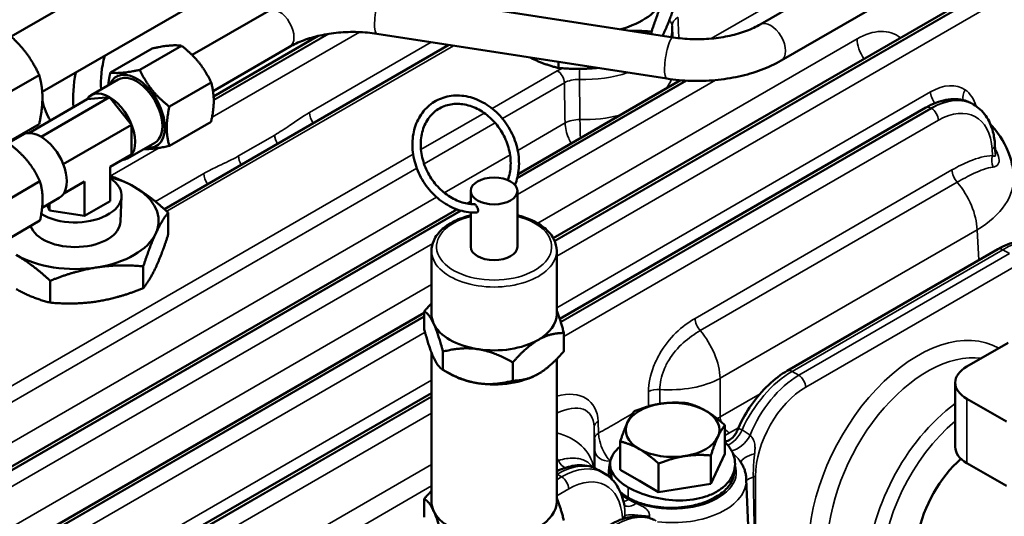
# Model space of a CAD drawing. Header units: inches. Extents: x 1 to 237, y 4 to 150.
# Tile 187 of 209: x 202.9 to 208.8, y 81.18 to 84.15. Entities that reach past the tile are written whole.
import ezdxf

# ---------------------------------------------------------------- set-up
doc = ezdxf.new("R2010")
doc.units = ezdxf.units.IN
doc.header["$LTSCALE"] = 7
doc.header["$MEASUREMENT"] = 0
doc.layers.add('Visible (ANSI)', color=7, linetype='Continuous', lineweight=50)
doc.layers.add('Visible Narrow (ANSI)', color=7, linetype='Continuous', lineweight=35)

msp = doc.modelspace()

# ---------------------------------------------------------------- linework, layer by layer
at = {"layer": 'Visible (ANSI)'}
for p, q in [((202.8509, 84.0516), (206.377, 86.0874)), ((203.0374, 83.7205), (206.567, 85.7583)), ((207.3402, 84.1247), (208.05, 84.5345)), ((205.0804, 84.3154), (206.8181, 84.0466)), ((207.4652, 83.9082), (208.175, 84.318)), ((206.0997, 82.8436), (208.6184, 84.2978)), ((203.9354, 83.9413), (204.3951, 84.2067)), ((206.6886, 84.0666), (206.6886, 84.081)), ((206.8122, 84.1093), (206.8149, 84.0471)), ((204.0643, 83.6934), (204.6919, 84.0557)), ((204.6467, 84.0366), (204.6387, 84.0412)), ((205.0421, 84.0683), (206.7799, 83.7995)), ((203.4456, 83.8362), (203.6958, 83.9807)), ((203.6224, 83.852), (203.8726, 83.9964)), ((203.7702, 83.0174), (205.4747, 84.0014)), ((204.0609, 83.7251), (204.5201, 83.9902)), ((206.1309, 83.8635), (206.1309, 83.8999)), ((203.0189, 83.8214), (202.7402, 83.6605)), ((203.3305, 83.7004), (203.4932, 83.7943)), ((205.889, 83.2281), (206.8618, 83.7898)), ((203.7992, 83.6321), (204.0494, 83.7765)), ((202.9573, 83.4738), (203.3073, 83.6759)), ((203.4399, 83.6877), (203.0314, 83.4518)), ((203.4399, 83.6877), (203.3073, 83.6759)), ((203.5725, 83.5228), (203.4399, 83.6877)), ((206.139, 82.3601), (208.3323, 83.6264)), ((208.6184, 83.6446), (208.6092, 83.65)), ((203.0189, 83.5268), (202.812, 83.4073)), ((203.1635, 83.2867), (203.5725, 83.5228)), ((203.5725, 83.346), (203.5725, 83.5228)), ((203.7992, 83.3964), (204.0494, 83.5408)), ((202.9204, 83.4636), (202.8224, 83.407)), ((204.4313, 83.4537), (204.4313, 83.4537)), ((206.2618, 83.4568), (206.2618, 83.4568)), ((203.5493, 83.3215), (203.7119, 83.4154)), ((208.7343, 83.3804), (208.7343, 83.3804)), ((208.7499, 83.3476), (208.7466, 83.4031)), ((203.444, 83.2718), (203.5725, 83.346)), ((203.444, 83.2718), (203.444, 83.0663)), ((205.8274, 83.1926), (205.828, 83.1929)), ((208.6396, 83.2407), (208.6396, 83.2407)), ((203.0241, 83.1846), (202.7739, 83.0401)), ((203.1664, 83.1116), (203.2909, 83.1834)), ((203.2909, 83.1834), (203.2909, 82.9779)), ((203.1392, 83.0847), (203.037, 83.0257)), ((203.507, 82.9441), (203.5127, 83.0951)), ((205.6051, 83.0486), (205.6051, 83.1272)), ((205.8851, 82.7924), (205.8851, 83.1272)), ((202.4659, 81.2518), (205.5221, 83.0163)), ((203.0818, 83.0102), (203.0666, 83.0428)), ((203.0818, 83.0516), (203.0818, 83.0102)), ((203.444, 83.0663), (203.2909, 82.9779)), ((205.5831, 83.0515), (205.6051, 83.0642)), ((203.2909, 82.9779), (203.0818, 83.0102)), ((203.7925, 82.8662), (203.7925, 82.9974)), ((205.6051, 82.7924), (205.6051, 82.9984)), ((203.0241, 82.9489), (202.7739, 82.8044)), ((208.6598, 82.906), (208.6598, 82.906)), ((207.5006, 82.0489), (208.763, 82.7778)), ((205.3701, 82.3883), (205.3701, 82.7679)), ((206.1201, 82.3883), (206.1201, 82.7679)), ((203.6431, 82.5442), (203.6431, 82.6754)), ((203.0854, 82.4579), (203.0854, 82.5891)), ((202.9043, 80.9987), (205.3268, 82.3974)), ((205.3268, 82.4056), (205.3268, 82.2962)), ((206.1633, 82.2762), (206.1633, 82.1668)), ((208.8252, 82.2176), (208.5777, 82.0747)), ((205.3701, 82.1583), (205.3701, 81.2656)), ((205.4389, 82.1641), (205.4389, 82.0547)), ((205.8572, 82.0994), (205.8572, 81.99)), ((206.1201, 82.1197), (206.1201, 81.2656)), ((205.4799, 82.031), (205.4389, 82.0547)), ((208.5086, 81.593), (208.5086, 81.9784)), ((203.8807, 81.0562), (205.3701, 81.9161)), ((208.1494, 81.8973), (208.1494, 81.8973)), ((208.5777, 81.882), (208.8153, 81.7449)), ((207.128, 81.5527), (207.128, 81.7232)), ((207.4131, 81.7463), (207.4131, 81.7463)), ((207.2822, 81.6707), (207.2821, 81.6706)), ((206.5012, 81.4557), (206.5012, 81.6263)), ((207.128, 81.5527), (207.044, 81.3717)), ((207.044, 81.3717), (207.044, 81.5423)), ((206.7306, 81.3232), (206.7306, 81.4938)), ((208.5777, 81.4966), (208.8153, 81.3595)), ((206.3691, 81.4565), (206.4031, 81.4369)), ((206.4466, 81.4546), (206.4466, 81.4546)), ((206.6159, 81.3895), (206.5012, 81.4557)), ((207.1838, 81.4513), (207.1838, 81.4513)), ((206.7306, 81.3232), (206.6159, 81.3895)), ((207.044, 81.3717), (206.7306, 81.3232)), ((207.2565, 81.4012), (207.3094, 80.1639)), ((205.3268, 81.2829), (205.3268, 81.1735))]:
    msp.add_line(p, q, dxfattribs=at)
msp.add_arc((208.4645, 82.373), 0.16, 295.23375, 295.23516, dxfattribs=at)
for centre, major_axis, ratio, start_param, end_param in [((206.2804, 84.3532), (0.5, 0), 0.57735, 5.177081, 6.021386), ((203.7424, 83.9814), (0.25, 0.433), 0.57735, 1.990043, 2.462249), ((203.6026, 83.6048), (0.12, -0.2078), 0.57735, 5.859204, 9.848759), ((203.7424, 83.9814), (0.3673, 0.6361), 0.57735, 2.109995, 2.446903), ((203.6026, 83.6048), (0.1094, -0.1894), 0.57735, 0, 3.141593), ((203.4399, 83.5109), (-0.1094, 0.1894), 0.57735, 2.84391, 6.580868), ((203.5437, 84.0961), (-0.3673, -0.6361), 0.57735, 5.730372, 5.990658), ((208.3623, 83.5744), (-0.03, 0.052), 0.57735, 6.277063, 6.283185), ((203.0298, 83.2742), (0.1094, -0.1894), 0.57735, 0, 3.141593), ((208.6867, 83.3995), (0.0599, 0.0036), 0.576647, 0, 0.005356), ((203.2349, 83.0986), (0.2779, 0), 0.57735, 3.893601, 7.002181), ((203.2349, 82.9476), (-0.5, 0), 0.57735, 3.926991, 4.280862), ((203.2349, 82.9476), (0.5, 0), 0.57735, 6.021386, 7.068583), ((203.2349, 82.9476), (0.2722, 0), 0.57735, 3.340347, 6.261172), ((203.2349, 82.9476), (0.5, 0), 0.57735, 4.974188, 6.021386), ((205.7451, 82.7924), (0.14, 0), 0.57735, 3.141593, 6.283185), ((208.793, 82.7258), (-0.03, 0.052), 0.57735, 6.277063, 6.283185), ((203.2349, 82.9476), (0.5, 0), 0.57735, 3.926991, 4.974188), ((205.7451, 82.3883), (-0.375, 0), 0.57735, 0, 0.261799), ((205.7451, 82.3883), (0.375, 0), 0.57735, 5.497787, 6.283185), ((205.7451, 82.3883), (-0.375, 0), 0.57735, 0.261799, 1.308997), ((205.7451, 82.3883), (-0.375, 0), 0.57735, 1.308997, 2.356194), ((208.7446, 81.9784), (-0.236, 0), 0.57735, 5.497787, 7.068583), ((205.7451, 82.1841), (-0.375, 0), 0.57735, 0.785398, 1.308997), ((205.7451, 82.1841), (-0.375, 0), 0.57735, 1.308997, 2.356194), ((206.8146, 81.6953), (-0.281, 0), 0.57735, 4.974188, 6.021386), ((206.8146, 81.6953), (-0.281, 0), 0.57735, 3.926991, 4.974188), ((206.8146, 81.6953), (0.281, 0), 0.57735, 6.021386, 7.068583), ((206.8146, 81.6953), (-0.281, 0), 0.57735, 6.021386, 7.068583), ((206.8146, 81.6953), (0.281, 0), 0.57735, 4.974188, 6.021386), ((206.8146, 81.6953), (0.281, 0), 0.57735, 3.926991, 4.974188), ((208.7446, 81.593), (-0.236, 0), 0.57735, 0, 0.785398), ((208.6483, 81.1479), (-0.2515, -0.4689), 0.597134, 4.157743, 6.214551), ((206.1114, 81.0279), (0.2612, 0.4265), 0.559352, 0.014445, 0.014646), ((205.7451, 81.2656), (-0.375, 0), 0.57735, 0, 0.261799), ((205.7451, 81.2656), (0.375, 0), 0.57735, 5.497787, 6.283185), ((205.7451, 81.2656), (-0.375, 0), 0.57735, 0.261799, 1.308997)]:
    msp.add_ellipse(centre, major_axis=major_axis, ratio=ratio, start_param=start_param, end_param=end_param, dxfattribs=at)
msp.add_ellipse((205.7451, 83.1272), major_axis=(-0.14, 0), ratio=0.57735, dxfattribs=at)
for points, weights in [([(206.7633, 84.2784), (206.7287, 84.2037), (206.6886, 84.081)], [1, 1.03799156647, 1.00007075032]), ([(206.7633, 84.0743), (206.798, 84.149), (206.838, 84.2718)], [1, 1.03799156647, 1.00007075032]), ([(202.9282, 83.9702), (202.8769, 84.034), (202.7979, 84.0963)], [1, 1.08259182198, 1.08785887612]), ([(206.6886, 84.081), (206.6214, 84.087), (206.5605, 84.0864)], [1.00007075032, 1.01677161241, 1.01874816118]), ([(206.7548, 84.0564), (206.7591, 84.0651), (206.7633, 84.0743)], [1.00799378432, 1.00453857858, 1]), ([(203.0189, 83.8214), (202.9794, 83.9064), (202.9282, 83.9702)], [1.08785887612, 1.08259182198, 1]), ([(203.8726, 83.9964), (203.8137, 84.0056), (203.6958, 83.9807)], [1.08785418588, 1.25614581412, 1.08785418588]), ([(204.0494, 83.7765), (203.9904, 83.9035), (203.8726, 83.9964)], [1.08785418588, 1.25614581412, 1.08785418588]), ([(205.9612, 83.9261), (206.0402, 83.8857), (206.1309, 83.8635)], [1.01100809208, 1.03132787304, 1.00007075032]), ([(203.4456, 83.8362), (203.5046, 83.8271), (203.6224, 83.852)], [1.08785418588, 1.25614581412, 1.08785418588]), ([(203.6224, 83.852), (203.6814, 83.725), (203.7992, 83.6321)], [1.08785418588, 1.25614581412, 1.08785418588]), ([(206.1309, 83.8635), (206.2549, 83.8524), (206.3628, 83.864)], [1.00007075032, 1.03132787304, 1.01100809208]), ([(203.0386, 83.6855), (203.0386, 83.7538), (203.0189, 83.8214)], [1, 1.08259182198, 1.08785887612]), ([(203.4327, 83.7594), (203.4365, 83.7942), (203.4456, 83.8362)], [1.1559315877, 1.13522922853, 1.08785418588]), ([(204.0494, 83.5408), (204.0788, 83.6757), (204.0494, 83.7765)], [2.33597529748, 2.69735193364, 2.33597529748]), ([(203.0189, 83.5268), (203.0386, 83.6171), (203.0386, 83.6855)], [1.08785887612, 1.08259182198, 1]), ([(203.7992, 83.6321), (203.7697, 83.4972), (203.7992, 83.3964)], [2.39815312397, 2.76914870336, 2.39815312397]), ([(203.0241, 83.1846), (202.9651, 83.3115), (202.8473, 83.4045)], [1.01850376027, 1.17606684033, 1.01850376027]), ([(203.7992, 83.3964), (203.7004, 83.3755), (203.6474, 83.3781)], [1.08785418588, 1.22555769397, 1.13791123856]), ([(203.444, 83.2162), (203.519, 83.1918), (203.5884, 83.1517)], [1.0151691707, 1.02756298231, 1]), ([(203.0241, 82.9489), (203.0535, 83.0837), (203.0241, 83.1846)], [2.39815312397, 2.76914870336, 2.39815312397]), ([(203.5884, 83.1517), (203.6831, 83.097), (203.7925, 82.9974)], [1, 1.03799156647, 1.00007075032]), ([(203.7925, 82.9974), (203.7525, 82.9476), (203.7178, 82.8728)], [1.00007075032, 1.03799156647, 1]), ([(203.7178, 82.8728), (203.6831, 82.7981), (203.6431, 82.6754)], [1, 1.03799156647, 1.00007075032]), ([(203.7178, 82.6687), (203.7525, 82.7434), (203.7925, 82.8662)], [1, 1.03799156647, 1.00007075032]), ([(203.0854, 82.5891), (202.976, 82.6887), (202.8813, 82.7434)], [1.00007075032, 1.03799156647, 1]), ([(203.3643, 82.6687), (203.2349, 82.6487), (203.0854, 82.5891)], [1, 1.03799156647, 1.00007075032]), ([(203.6431, 82.6754), (203.4937, 82.6887), (203.3643, 82.6687)], [1.00007075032, 1.03799156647, 1]), ([(203.6431, 82.5442), (203.6831, 82.594), (203.7178, 82.6687)], [1.00007075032, 1.03799156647, 1]), ([(203.3643, 82.4646), (203.4937, 82.4846), (203.6431, 82.5442)], [1, 1.03799156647, 1.00007075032]), ([(202.8813, 82.5393), (202.976, 82.4846), (203.0854, 82.4579)], [1, 1.03799156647, 1.00007075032]), ([(203.0854, 82.4579), (203.2349, 82.4446), (203.3643, 82.4646)], [1.00007075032, 1.03799156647, 1]), ([(205.3268, 82.4056), (205.3492, 82.4314), (205.3701, 82.4527)], [1, 1.01005189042, 1.01477953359]), ([(205.3829, 82.3322), (205.3569, 82.3883), (205.3268, 82.4056)], [1, 1.0379548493, 1]), ([(206.1201, 82.4141), (206.1403, 82.3624), (206.1633, 82.2762)], [1.01375847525, 1.02892942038, 1]), ([(205.4389, 82.1641), (205.4089, 82.2762), (205.3829, 82.3322)], [1, 1.0379548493, 1]), ([(205.3268, 82.2962), (205.3569, 82.1841), (205.3829, 82.1281)], [1, 1.0379548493, 1]), ([(206.1633, 82.2762), (206.0813, 82.2762), (206.0103, 82.2352)], [1, 1.0379548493, 1]), ([(206.0103, 82.2352), (205.9392, 82.1941), (205.8572, 82.0994)], [1, 1.0379548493, 1]), ([(205.648, 82.1791), (205.551, 82.1941), (205.4389, 82.1641)], [1, 1.0379548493, 1]), ([(205.8572, 82.0994), (205.7451, 82.1641), (205.648, 82.1791)], [1, 1.0379548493, 1]), ([(206.0103, 82.031), (206.0813, 82.0721), (206.1633, 82.1668)], [1, 1.0379548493, 1]), ([(205.3829, 82.1281), (205.4089, 82.0721), (205.4389, 82.0547)], [1, 1.0379548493, 1]), ([(205.4389, 82.0547), (205.551, 81.99), (205.648, 81.975)], [1, 1.0379548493, 1]), ([(205.8572, 81.99), (205.9392, 81.99), (206.0103, 82.031)], [1, 1.0379548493, 1]), ([(205.648, 81.975), (205.7451, 81.96), (205.8572, 81.99)], [1, 1.0379548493, 1]), ([(206.5852, 81.8072), (206.6691, 81.8407), (206.7419, 81.852)], [1, 1.0379548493, 1]), ([(206.7419, 81.852), (206.8146, 81.8632), (206.8986, 81.8557)], [1, 1.0379548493, 1]), ([(206.8986, 81.8557), (206.96, 81.8407), (207.0133, 81.81)], [1, 1.0379548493, 1]), ([(206.5432, 81.7372), (206.5626, 81.7792), (206.5852, 81.8072)], [1, 1.0379548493, 1]), ([(207.0133, 81.81), (207.0665, 81.7792), (207.128, 81.7232)], [1, 1.0379548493, 1]), ([(206.5012, 81.6263), (206.5237, 81.6953), (206.5432, 81.7372)], [1, 1.0379548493, 1]), ([(207.128, 81.7232), (207.1055, 81.6953), (207.086, 81.6533)], [1, 1.0379548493, 1]), ([(206.6159, 81.5805), (206.5626, 81.6113), (206.5012, 81.6263)], [1, 1.0379548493, 1]), ([(207.086, 81.6533), (207.0665, 81.6113), (207.044, 81.5423)], [1, 1.0379548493, 1]), ([(206.7306, 81.4938), (206.6691, 81.5498), (206.6159, 81.5805)], [1, 1.0379548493, 1]), ([(206.8873, 81.5385), (206.8146, 81.5273), (206.7306, 81.4938)], [1, 1.0379548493, 1]), ([(207.044, 81.5423), (206.96, 81.5498), (206.8873, 81.5385)], [1, 1.0379548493, 1]), ([(205.3268, 81.2829), (205.3492, 81.3087), (205.3701, 81.33)], [1, 1.01005189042, 1.01477953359]), ([(205.3829, 81.2095), (205.3569, 81.2656), (205.3268, 81.2829)], [1, 1.0379548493, 1]), ([(206.1201, 81.2914), (206.1403, 81.2397), (206.1633, 81.1535)], [1.01375847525, 1.02892942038, 1]), ([(205.4389, 81.0414), (205.4089, 81.1535), (205.3829, 81.2095)], [1, 1.0379548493, 1])]:
    msp.add_rational_spline(points, weights, degree=2, dxfattribs=at)
for points, knots in [([(204.5201, 83.9902), (204.5444, 84.0042), (204.5723, 84.0174), (204.6337, 84.0404), (204.6672, 84.0503), (204.7379, 84.066), (204.7751, 84.0718), (204.8511, 84.0787), (204.8899, 84.0799), (204.967, 84.0776), (205.0052, 84.074), (205.0421, 84.0683)], [0, 0, 0, 0, 0.20944, 0.20944, 0.418879, 0.418879, 0.628319, 0.628319, 0.837758, 0.837758, 1.047198, 1.047198, 1.047198, 1.047198]), ([(206.8118, 84.1168), (206.8118, 84.1163), (206.8119, 84.1158), (206.8119, 84.1148), (206.812, 84.1143), (206.812, 84.1133), (206.812, 84.1128), (206.8121, 84.1118), (206.8121, 84.1113), (206.8122, 84.1103), (206.8122, 84.1098), (206.8122, 84.1093)], [2.31151872, 2.31151872, 2.31151872, 2.31151872, 2.31551483, 2.31551483, 2.31951094, 2.31951094, 2.32350705, 2.32350705, 2.32750316, 2.32750316, 2.33149927, 2.33149927, 2.33149927, 2.33149927]), ([(206.8181, 84.0466), (206.855, 84.0409), (206.8933, 84.0373), (206.9703, 84.035), (207.0091, 84.0362), (207.0851, 84.0431), (207.1223, 84.0489), (207.193, 84.0646), (207.2265, 84.0745), (207.288, 84.0975), (207.3159, 84.1106), (207.3402, 84.1247)], [2.094395, 2.094395, 2.094395, 2.094395, 2.303835, 2.303835, 2.513274, 2.513274, 2.722714, 2.722714, 2.932153, 2.932153, 3.141593, 3.141593, 3.141593, 3.141593]), ([(204.614, 84.0107), (204.6162, 84.0125), (204.6183, 84.0143), (204.6342, 84.0271), (204.6481, 84.0378), (204.662, 84.0481)], [2.8502358, 2.8502358, 2.8502358, 2.8502358, 2.8735879, 2.8735879, 3.0222102, 3.0222102, 3.0222102, 3.0222102]), ([(206.7799, 83.7995), (206.8272, 83.7922), (206.8756, 83.7878), (206.9729, 83.7848), (207.0217, 83.7863), (207.1181, 83.7951), (207.1657, 83.8024), (207.2579, 83.8229), (207.3026, 83.836), (207.3875, 83.8678), (207.4278, 83.8866), (207.4652, 83.9082)], [2.094395, 2.094395, 2.094395, 2.094395, 2.303835, 2.303835, 2.513274, 2.513274, 2.722714, 2.722714, 2.932153, 2.932153, 3.141593, 3.141593, 3.141593, 3.141593]), ([(205.8702, 83.1635), (205.8762, 83.1782), (205.8812, 83.1935), (205.8933, 83.2437), (205.8962, 83.2804), (205.8911, 83.3549), (205.883, 83.3928), (205.8566, 83.4658), (205.8383, 83.501), (205.7933, 83.5649), (205.7666, 83.5936), (205.7074, 83.6418), (205.675, 83.6612), (205.6077, 83.6885), (205.573, 83.6965), (205.5049, 83.7), (205.4715, 83.6958), (205.4099, 83.6756), (205.3816, 83.6599), (205.3324, 83.6189), (205.3116, 83.5935), (205.279, 83.5355), (205.2675, 83.5027), (205.2548, 83.4328), (205.254, 83.3957), (205.263, 83.3208), (205.2731, 83.2832), (205.3031, 83.2112), (205.3231, 83.177), (205.3711, 83.1155), (205.3991, 83.0882), (205.4602, 83.0435), (205.4933, 83.0261), (205.5612, 83.003), (205.5961, 82.9972), (205.6338, 82.9977), (205.6374, 82.9978), (205.6411, 82.998)], [2.132891, 2.132891, 2.132891, 2.132891, 2.280292, 2.280292, 2.601352, 2.601352, 2.925978, 2.925978, 3.251845, 3.251845, 3.577839, 3.577839, 3.903048, 3.903048, 4.22555, 4.22555, 4.542389, 4.542389, 4.853272, 4.853272, 5.163814, 5.163814, 5.479903, 5.479903, 5.80184, 5.80184, 6.126822, 6.126822, 6.452772, 6.452772, 6.778706, 6.778706, 7.10361, 7.10361, 7.425299, 7.425299, 7.459903, 7.459903, 7.459903, 7.459903]), ([(208.3333, 83.6269), (208.3727, 83.6495), (208.413, 83.6653), (208.4919, 83.68), (208.532, 83.6788), (208.5784, 83.6646), (208.5885, 83.6606), (208.5982, 83.6558)], [0.0026727, 0.0026727, 0.0026727, 0.0026727, 0.4100624, 0.4100624, 0.8203421, 0.8203421, 0.9389865, 0.9389865, 0.9389865, 0.9389865]), ([(205.8278, 83.1924), (205.8327, 83.206), (205.8366, 83.2203), (205.8449, 83.2646), (205.846, 83.2962), (205.839, 83.3601), (205.8309, 83.3922), (205.8065, 83.454), (205.7901, 83.4836), (205.7507, 83.5372), (205.7277, 83.5612), (205.6775, 83.6013), (205.6502, 83.6173), (205.5942, 83.6401), (205.5654, 83.6467), (205.509, 83.6499), (205.4813, 83.6464), (205.4295, 83.6294), (205.4056, 83.6156), (205.3642, 83.5792), (205.3468, 83.5564), (205.3209, 83.5045), (205.3122, 83.4756), (205.3043, 83.4147), (205.3049, 83.3827), (205.3152, 83.3188), (205.3249, 83.2869), (205.3523, 83.2261), (205.37, 83.1974), (205.4117, 83.1459), (205.4356, 83.1231), (205.4873, 83.086), (205.515, 83.0715), (205.5706, 83.0525), (205.5984, 83.0477), (205.6253, 83.0476)], [2.172107, 2.172107, 2.172107, 2.172107, 2.331088, 2.331088, 2.648539, 2.648539, 2.962761, 2.962761, 3.276053, 3.276053, 3.5893, 3.5893, 3.903295, 3.903295, 4.220014, 4.220014, 4.543352, 4.543352, 4.875355, 4.875355, 5.207475, 5.207475, 5.53074, 5.53074, 5.847331, 5.847331, 6.161273, 6.161273, 6.47451, 6.47451, 6.787817, 6.787817, 7.102104, 7.102104, 7.409421, 7.409421, 7.409421, 7.409421]), ([(208.6181, 83.6447), (208.6465, 83.6284), (208.6715, 83.6051), (208.7107, 83.5494), (208.7252, 83.5166), (208.7409, 83.4566), (208.7449, 83.4305), (208.7465, 83.4033)], [0, 0, 0, 0, 0.3499699, 0.3499699, 0.7014238, 0.7014238, 0.9452652, 0.9452652, 0.9452652, 0.9452652]), ([(208.7193, 83.526), (208.7285, 83.5163), (208.7374, 83.5063), (208.7899, 83.4423), (208.8244, 83.3782), (208.851, 83.2806), (208.8562, 83.2493), (208.8581, 83.2181)], [0.5075585, 0.5075585, 0.5075585, 0.5075585, 0.6201675, 0.6201675, 1.2047505, 1.2047505, 1.4679364, 1.4679364, 1.4679364, 1.4679364]), ([(205.6253, 83.0476), (205.6256, 83.0476), (205.6259, 83.0476), (205.6276, 83.0473), (205.6292, 83.0465), (205.6326, 83.0441), (205.6344, 83.0424), (205.6382, 83.0381), (205.6401, 83.0355), (205.6439, 83.0295), (205.6456, 83.0261), (205.6482, 83.0194), (205.6491, 83.016), (205.6497, 83.0099), (205.6496, 83.0073), (205.6485, 83.0037), (205.648, 83.0025), (205.6465, 83.0004), (205.6456, 82.9996), (205.6446, 82.9991), (205.6436, 82.9984), (205.6423, 82.9981), (205.6411, 82.998)], [0.2235644, 0.2235644, 0.2235644, 0.2235644, 0.2287047, 0.2287047, 0.2511904, 0.2511904, 0.2739373, 0.2739373, 0.2993028, 0.2993028, 0.3278237, 0.3278237, 0.3559936, 0.3559936, 0.3813329, 0.3813329, 0.3967389, 0.3967389, 0.4120177, 0.4120177, 0.4120177, 0.4289233, 0.4289233, 0.4289233, 0.4289233]), ([(205.6051, 82.9809), (205.5753, 82.9737), (205.547, 82.9642), (205.4884, 82.9379), (205.4595, 82.9199), (205.4127, 82.8783), (205.3945, 82.8547), (205.3746, 82.8095), (205.3701, 82.7887), (205.3701, 82.7679)], [5.893442, 5.893442, 5.893442, 5.893442, 6.158592, 6.158592, 6.492187, 6.492187, 6.820071, 6.820071, 7.068583, 7.068583, 7.068583, 7.068583]), ([(206.1201, 82.7679), (206.1201, 82.7912), (206.1144, 82.8143), (206.0924, 82.8589), (206.0754, 82.8802), (206.031, 82.9196), (206.0027, 82.9373), (205.9443, 82.9638), (205.9155, 82.9736), (205.8851, 82.9809)], [3.926991, 3.926991, 3.926991, 3.926991, 4.204613, 4.204613, 4.503644, 4.503644, 4.831541, 4.831541, 5.102133, 5.102133, 5.102133, 5.102133]), ([(208.764, 82.7783), (208.8024, 82.8004), (208.8416, 82.8157), (208.9192, 82.831), (208.9588, 82.8307), (209.0107, 82.8159), (209.0258, 82.8095), (209.0397, 82.8015)], [0.0026708, 0.0026708, 0.0026708, 0.0026708, 0.3995796, 0.3995796, 0.8066364, 0.8066364, 0.9834897, 0.9834897, 0.9834897, 0.9834897]), ([(207.2013, 81.69), (207.2214, 81.7378), (207.2471, 81.7856), (207.3059, 81.8737), (207.3398, 81.915), (207.4113, 81.9866), (207.4498, 82.0178), (207.4927, 82.0443), (207.4967, 82.0467), (207.5008, 82.049)], [0.011976, 0.011976, 0.011976, 0.011976, 0.416031, 0.416031, 0.820142, 0.820142, 1.224076, 1.224076, 1.266005, 1.266005, 1.266005, 1.266005]), ([(207.128, 81.6238), (207.1285, 81.624), (207.1289, 81.6241), (207.1407, 81.6275), (207.1517, 81.6327), (207.1713, 81.6462), (207.1801, 81.6547), (207.1896, 81.6675), (207.1919, 81.6711), (207.1961, 81.6783), (207.1979, 81.6821), (207.1992, 81.6854)], [0.2022284, 0.2022284, 0.2022284, 0.2022284, 0.2061278, 0.2061278, 0.3008885, 0.3008885, 0.3971189, 0.3971189, 0.4333914, 0.4333914, 0.470863, 0.470863, 0.470863, 0.470863]), ([(207.0784, 81.325), (207.0982, 81.3365), (207.1512, 81.3759), (207.1993, 81.4626), (207.1835, 81.5573), (207.1448, 81.6063), (207.128, 81.6219)], [-3.141593, -3.141593, -3.141593, -3.141593, -2.917193, -2.468394, -2.019595, -1.775087, -1.775087, -1.775087, -1.775087]), ([(206.5012, 81.5955), (206.5002, 81.5947), (206.4689, 81.5683), (206.4299, 81.512), (206.4485, 81.4264), (206.5098, 81.374), (206.5494, 81.3511)], [0.210253, 0.210253, 0.210253, 0.210253, 0.224399, 0.673198, 1.121997, 1.570796, 1.570796, 1.570796, 1.570796]), ([(206.1201, 81.4477), (206.1513, 81.4629), (206.1828, 81.4737), (206.2533, 81.4866), (206.2932, 81.4852), (206.3401, 81.4705), (206.3507, 81.4661), (206.3609, 81.4609)], [0.0953525, 0.0953525, 0.0953525, 0.0953525, 0.4143438, 0.4143438, 0.8249863, 0.8249863, 0.9500069, 0.9500069, 0.9500069, 0.9500069]), ([(207.2166, 81.5121), (207.2213, 81.5055), (207.2257, 81.4987), (207.2336, 81.4848), (207.2372, 81.4776), (207.2435, 81.463), (207.2463, 81.4555), (207.2508, 81.4403), (207.2526, 81.4326), (207.2553, 81.417), (207.2561, 81.4091), (207.2565, 81.4012)], [1.965239, 1.965239, 1.965239, 1.965239, 2.038491, 2.038491, 2.1117431, 2.1117431, 2.1849951, 2.1849951, 2.2582472, 2.2582472, 2.3314993, 2.3314993, 2.3314993, 2.3314993]), ([(206.4027, 81.437), (206.4311, 81.4206), (206.4562, 81.3973), (206.4953, 81.3416), (206.5098, 81.3088), (206.5214, 81.2644), (206.5234, 81.2551), (206.5252, 81.2458)], [0, 0, 0, 0, 0.3501702, 0.3501702, 0.7016148, 0.7016148, 0.7909706, 0.7909706, 0.7909706, 0.7909706]), ([(206.5494, 81.289), (206.5561, 81.2852), (206.563, 81.2815), (206.5784, 81.274), (206.5868, 81.2702), (206.6203, 81.2566), (206.6473, 81.2484), (206.7222, 81.2323), (206.7684, 81.2287), (206.8665, 81.2293), (206.911, 81.2369), (206.9717, 81.2503), (207.0011, 81.2595), (207.0446, 81.2777), (207.06, 81.2854), (207.0886, 81.3021), (207.1017, 81.3111), (207.1338, 81.3371), (207.1499, 81.355), (207.1694, 81.3865), (207.1753, 81.3996), (207.1808, 81.4194), (207.1821, 81.4258), (207.1829, 81.4321)], [0, 0, 0, 0, 0.071858, 0.071858, 0.153264, 0.153264, 0.383815, 0.383815, 0.762939, 0.762939, 1.285829, 1.285829, 1.831768, 1.831768, 2.162866, 2.162866, 2.494932, 2.494932, 3.065348, 3.065348, 3.450114, 3.450114, 3.638509, 3.638509, 3.638509, 3.638509]), ([(206.5016, 81.3235), (206.502, 81.3232), (206.5023, 81.3229), (206.51, 81.316), (206.5179, 81.3097), (206.5337, 81.2986), (206.5414, 81.2937), (206.5494, 81.289)], [5.4378822, 5.4378822, 5.4378822, 5.4378822, 5.4626327, 5.4626327, 5.9589198, 5.9589198, 6.378215, 6.378215, 6.378215, 6.378215]), ([(206.5494, 81.3511), (206.5891, 81.3282), (206.6865, 81.289), (206.8574, 81.2651), (206.9925, 81.2843), (207.0585, 81.3136), (207.0784, 81.325)], [1.570796, 1.570796, 1.570796, 1.570796, 2.019595, 2.468394, 2.917193, 3.141592, 3.141592, 3.141592, 3.141592]), ([(206.5248, 81.2476), (206.525, 81.2472), (206.5252, 81.2468), (206.5264, 81.2447), (206.528, 81.2428), (206.5287, 81.2421), (206.5288, 81.2421), (206.5288, 81.2421)], [0.0496092, 0.0496092, 0.0496092, 0.0496092, 0.0713703, 0.0713703, 0.136792, 0.136792, 0.1503636, 0.1503636, 0.1503636, 0.1503636]), ([(206.4397, 81.1272), (206.4791, 81.1498), (206.5194, 81.1655), (206.5983, 81.1803), (206.6384, 81.1791), (206.6849, 81.1648), (206.695, 81.1608), (206.7047, 81.156)], [0.0026647, 0.0026647, 0.0026647, 0.0026647, 0.4100709, 0.4100709, 0.8203605, 0.8203605, 0.9395016, 0.9395016, 0.9395016, 0.9395016])]:
    msp.add_open_spline(points, degree=3, knots=knots, dxfattribs=at)
for points in [[(206.2053, 83.4145), (206.2053, 83.4146), (206.2053, 83.4146), (206.2054, 83.4146)], [(208.7499, 83.3475), (208.7499, 83.3475), (208.7499, 83.3476), (208.7499, 83.3477)], [(208.7499, 83.3476), (208.7499, 83.3475), (208.7499, 83.3475), (208.7499, 83.3475)], [(207.1994, 81.6858), (207.1993, 81.6856), (207.1993, 81.6855), (207.1992, 81.6854)], [(206.4459, 81.4247), (206.4441, 81.4433), (206.4423, 81.462), (206.4405, 81.4806)], [(207.2165, 81.5123), (207.2165, 81.5122), (207.2166, 81.5122), (207.2166, 81.5121)], [(206.326, 81.4604), (206.3259, 81.4605), (206.3258, 81.4606), (206.3257, 81.4607)], [(206.4459, 81.4247), (206.4467, 81.4159), (206.4485, 81.4074), (206.4509, 81.3994)], [(207.1879, 81.4724), (207.1862, 81.459), (207.1845, 81.4455), (207.1829, 81.4321)], [(206.5252, 81.2455), (206.5251, 81.2461), (206.525, 81.2466), (206.5249, 81.247)], [(206.5252, 81.2458), (206.5252, 81.2457), (206.5252, 81.2456), (206.5252, 81.2455)]]:
    msp.add_open_spline(points, degree=3, dxfattribs=at)
at = {"layer": 'Visible Narrow (ANSI)'}
for p, q in [((206.1075, 82.8278), (208.6484, 84.2948)), ((208.6513, 84.2931), (206.1086, 82.8251)), ((207.4817, 84.291), (207.0463, 84.0396)), ((206.1201, 82.7355), (208.6937, 84.2213)), ((204.0549, 83.568), (204.9388, 84.0783)), ((204.0651, 83.6735), (204.7459, 84.0666)), ((204.754, 84.0679), (204.0652, 83.6702)), ((205.3681, 84.0179), (204.6382, 83.5965)), ((207.9201, 84.0379), (206.0068, 82.9332)), ((203.7841, 83.005), (205.5024, 83.9971)), ((206.124, 83.8464), (205.7332, 83.6208)), ((206.8985, 83.7873), (205.8829, 83.201)), ((205.8839, 83.2049), (206.8932, 83.7876)), ((205.8851, 83.106), (207.0712, 83.7908)), ((205.7949, 83.5602), (206.1664, 83.7747)), ((208.3605, 83.7206), (206.1201, 82.4271)), ((206.1444, 82.3429), (208.3623, 83.6234)), ((208.3653, 83.6217), (206.1452, 82.34)), ((208.3623, 83.6234), (208.3653, 83.6217)), ((205.6861, 83.5936), (205.307, 83.3747)), ((206.1633, 82.2542), (208.4077, 83.55)), ((205.3256, 83.2892), (205.7509, 83.5348)), ((206.1704, 83.5339), (205.8865, 83.37)), ((204.4307, 83.4618), (204.2137, 83.3365)), ((208.722, 83.4297), (208.722, 83.4297)), ((203.4449, 83.2159), (203.7375, 83.3848)), ((208.7291, 83.3767), (208.7314, 83.3392)), ((205.2599, 83.3475), (202.0604, 81.5003)), ((205.8405, 83.3434), (205.4465, 83.1159)), ((202.1028, 81.4285), (205.2816, 83.2638)), ((208.489, 83.2526), (206.9492, 82.3636)), ((204.0053, 83.2311), (203.7153, 83.0637)), ((208.5776, 83.2108), (208.5776, 83.2107)), ((208.66, 83.2492), (208.66, 83.2491)), ((206.98, 82.2899), (208.5198, 83.1789)), ((205.4005, 83.0894), (202.3532, 81.33)), ((208.7957, 83.0283), (208.7957, 83.0283)), ((202.4959, 81.2489), (205.5447, 83.0091)), ((205.5487, 83.008), (202.4988, 81.2472)), ((208.68, 82.9195), (208.68, 82.9195)), ((207.0995, 82.0043), (208.6392, 82.8933)), ((208.6392, 82.8933), (208.6501, 82.7126)), ((202.5412, 81.1754), (205.3771, 82.8127)), ((207.5306, 82.046), (208.793, 82.7748)), ((208.833, 82.7518), (207.5705, 82.0229)), ((208.793, 82.7748), (208.833, 82.7518)), ((207.6129, 81.9511), (208.8754, 82.68)), ((205.3701, 82.5656), (202.7916, 81.0769)), ((202.9343, 80.9957), (205.3268, 82.3771)), ((205.3268, 82.3737), (202.9372, 80.9941)), ((202.9796, 80.9223), (205.3312, 82.28)), ((208.4646, 82.1013), (208.4646, 82.1013)), ((207.5291, 82.0468), (207.5291, 82.0468)), ((207.5705, 82.0229), (207.5306, 82.046)), ((205.3701, 81.9941), (203.3266, 80.8143)), ((207.0995, 81.7731), (207.0995, 82.0043)), ((208.2169, 81.958), (208.2169, 81.9579)), ((203.9107, 81.0532), (205.3701, 81.8958)), ((206.6707, 81.9254), (206.6707, 81.8365)), ((206.738, 81.8513), (206.738, 81.9375)), ((207.3388, 81.9113), (207.0995, 81.7731)), ((208.1823, 81.9281), (208.1823, 81.9282)), ((205.3701, 81.8925), (203.9136, 81.0516)), ((208.5777, 81.4966), (208.5777, 81.882)), ((203.956, 80.9798), (205.3701, 81.7962)), ((207.4395, 81.7863), (207.4395, 81.7863)), ((206.371, 81.6757), (206.3681, 81.746)), ((206.3447, 81.7134), (206.3476, 81.6431)), ((206.3447, 81.4683), (206.3447, 81.7134)), ((207.156, 81.6774), (207.2092, 81.7081)), ((207.2966, 81.7038), (207.2967, 81.7039)), ((205.3701, 81.4879), (204.2034, 80.8143)), ((206.1201, 81.4286), (206.1223, 81.4299)), ((206.1223, 81.4299), (206.1499, 81.4139)), ((206.1499, 81.4139), (206.1201, 81.3967)), ((207.3125, 80.5769), (207.3125, 81.4188)), ((204.2599, 80.7186), (205.3701, 81.3596)), ((206.1201, 81.3005), (206.1923, 81.3422)), ((206.5494, 81.289), (206.5494, 81.3511)), ((206.4805, 81.294), (206.4805, 81.2939)), ((206.7856, 81.2771), (206.7856, 81.2771)), ((206.8119, 81.2746), (206.8119, 81.2747)), ((208.0816, 81.2912), (208.0816, 81.2912))]:
    msp.add_line(p, q, dxfattribs=at)
for centre, major_axis, ratio, start_param, end_param in [((205.0613, 84.1919), (0.0191, 0.1235), 0.211325, 0, 3.141593), ((208.7046, 83.8558), (0.208, 0.3879), 0.597134, 5.513979, 7.049868), ((204.4576, 84.0985), (-0.0625, 0.1083), 0.57735, 3.141593, 6.283185), ((206.752, 84.1122), (0.0598, 0.0046), 0.815682, 0, 0.721307), ((207.4027, 84.0164), (-0.0625, 0.1083), 0.57735, 3.141593, 6.283185), ((206.2804, 84.1017), (0.532, 0), 0.57735, 6.109565, 6.307881), ((207.9317, 83.6474), (-0.2222, -0.4143), 0.597134, 3.0311, 3.908276), ((206.799, 83.923), (0.0191, 0.1235), 0.211325, 0, 3.141593), ((208.0332, 83.9771), (-0.08, 0.1386), 0.57735, 0.820305, 1.664261), ((206.24, 83.793), (-0.1613, -0.009), 0.517761, 5.223389, 5.485843), ((206.124, 83.7975), (0.03, -0.052), 0.57735, 0.820305, 2.356194), ((206.2593, 83.8278), (-0.0015, -0.06), 0.036465, 4.183582, 5.293433), ((206.2804, 84.1017), (0.532, 0), 0.57735, 4.667713, 5.235498), ((206.2804, 83.8669), (0.5421, 0), 0.57735, 5.867176, 6.053119), ((208.3701, 83.3966), (-0.1844, -0.3438), 0.597134, 3.073656, 3.908276), ((208.6245, 83.7018), (0.0455, 0.0658), 0.800299, 1.661282, 2.499485), ((208.417, 83.6902), (0.04, -0.0693), 0.57735, 3.961897, 4.926664), ((208.3515, 83.2214), (0.2612, 0.4265), 0.559352, 0.014445, 0.799843), ((208.3761, 83.2072), (-0.2381, -0.4398), 0.594803, 3.126489, 3.910657), ((208.3623, 83.5744), (-0.03, 0.052), 0.57735, 5.497787, 6.277063), ((208.3653, 83.5727), (0.03, -0.052), 0.57735, 0.820305, 2.356194), ((208.3091, 83.2476), (-0.2311, -0.3746), 0.556861, 3.770655, 3.770731), ((208.4185, 83.1844), (0.208, 0.3879), 0.597134, 5.513979, 7.049868), ((208.3515, 83.2214), (0.2612, 0.4265), 0.559352, 6.273988, 6.279071), ((204.6948, 83.5661), (-0.04, 0.0693), 0.57735, 0.820305, 1.733915), ((206.2552, 83.4884), (-0.12, -0.002), 0.547988, 4.665332, 5.488167), ((206.2804, 83.8669), (-0.5421, 0), 0.57735, 1.532828, 1.986806), ((208.3515, 83.2214), (0.2612, 0.4265), 0.559352, 5.681135, 5.681191), ((204.4872, 83.4315), (-0.04, 0.0693), 0.57735, 0.820305, 1.572447), ((206.6417, 83.2993), (0.496, 0), 0.57735, 2.676096, 2.676201), ((206.6417, 83.2993), (0.496, 0), 0.57735, 2.446138, 2.446141), ((208.355, 83.2337), (0.467, -0.3299), 0.673099, 1.217791, 1.217793), ((208.7867, 83.4434), (-0.0611, -0.0517), 0.215857, 5.841355, 5.841376), ((208.6867, 83.3995), (0.0599, 0.0036), 0.576647, 5.463532, 6.283185), ((204.2702, 83.3062), (-0.04, 0.0693), 0.57735, 0.820305, 1.572447), ((208.7879, 83.3089), (0.0024, -0.08), 0.758521, 4.300496, 5.196391), ((208.5455, 83.2222), (0.04, -0.0693), 0.57735, 3.961897, 5.025899), ((204.0618, 83.2007), (-0.04, 0.0693), 0.57735, 0.820305, 1.733915), ((203.6613, 82.8472), (-0.3512, -0.3505), 0.486742, 3.14355, 3.14361), ((208.1085, 83.1905), (0.7501, 0.0187), 0.576988, 5.483999, 6.303652), ((208.4202, 83.0109), (0.155, -0.2685), 0.57735, 0.820305, 1.884306), ((205.7451, 82.7924), (0.345, 0), 0.57735, 1.988647, 7.436131), ((208.7821, 82.3729), (0.2612, 0.4265), 0.559352, 0.015049, 0.799843), ((208.793, 82.7258), (-0.03, 0.052), 0.57735, 5.497787, 6.277063), ((205.7451, 82.7679), (-0.375, 0), 0.57735, 0, 3.141593), ((207.0058, 82.3332), (0.04, -0.0693), 0.57735, 3.961897, 5.025899), ((206.8804, 82.122), (0.155, -0.2685), 0.57735, 0.820305, 1.884306), ((208.3083, 81.3429), (-0.4539, -0.8463), 0.597134, 3.127483, 5.444165), ((208.3648, 81.3126), (0.4138, 0.777), 0.598893, 0.223529, 2.300743), ((207.5197, 81.644), (0.2612, 0.4265), 0.559352, 0.799843, 1.786614), ((207.5814, 81.6084), (-0.2381, -0.4398), 0.594803, 3.910657, 4.903282), ((207.5306, 81.997), (-0.03, 0.052), 0.57735, 5.497787, 6.277062), ((207.5705, 81.9739), (0.03, -0.052), 0.57735, 0.820305, 2.356194), ((206.7956, 82.171), (0.43, 0), 0.548005, 4.577989, 5.497178), ((205.9783, 81.5095), (0.3418, 0.3561), 0.527629, 5.815464, 6.979291), ((206.7273, 81.895), (0.08, 0), 0.536374, 1.436397, 2.355586), ((207.6238, 81.5856), (0.208, 0.3879), 0.597134, 0.766683, 2.302573), ((206.0348, 81.4791), (-0.2723, -0.3241), 0.457174, 2.678208, 3.935524), ((206.7273, 81.804), (-0.08, 0), 0.536374, 4.965289, 5.291791), ((208.6058, 81.1735), (-0.4177, -0.7748), 0.595811, 4.033809, 5.445523), ((208.0704, 81.6864), (0.1318, -0.2126), 0.597134, 2.097376, 2.097481), ((208.0295, 81.6611), (-0.1018, 0.1605), 0.603211, 5.268231, 5.268296), ((206.4246, 81.7157), (-0.0799, -0.0034), 0.565136, 5.473866, 6.258759), ((206.7956, 81.9513), (-0.43, 0), 0.585808, 2.297703, 2.355586), ((207.156, 81.7428), (-0.04, 0.0693), 0.57735, 0.820305, 1.239497), ((208.6482, 81.1507), (0.3877, 0.7229), 0.597134, 0.97471, 2.302573), ((206.0348, 81.4338), (0.31, 0), 0.816497, 0.141349, 1.292222), ((206.3197, 81.1528), (0.8798, -0.0276), 0.597134, 1.79299, 1.793182), ((206.4276, 81.6453), (-0.0799, -0.0034), 0.565136, 5.473867, 6.258759), ((207.156, 81.7428), (-0.04, 0.0693), 0.57735, 1.838485, 2.356194), ((206.7956, 81.886), (0.51, 0), 0.578054, 5.422322, 5.497178), ((207.16, 81.7085), (0.0614, 0.1031), 0.575509, 3.767914, 4.921399), ((207.2083, 81.6765), (0.0711, 0.0967), 0.559144, 3.589572, 4.982418), ((206.429, 81.5761), (-0.08, 0.0002), 0.843217, 0.037491, 1.725246), ((207.344, 81.5071), (-0.1193, -0.0132), 0.419781, 4.985755, 6.167523), ((208.2075, 81.5181), (-0.0583, 0.014), 0.690537, 4.565847, 4.565877), ((208.0704, 81.6864), (0.1318, -0.2126), 0.597134, 0.799785, 0.799895), ((205.9997, 81.3849), (0.155, -0.2685), 0.57735, 1.714598, 1.77487), ((206.1114, 81.0279), (0.2612, 0.4265), 0.559352, 0.014646, 0.799843), ((206.1648, 81.5447), (0.0228, -0.0767), 0.542949, 4.988014, 5.922396), ((206.8146, 81.4421), (-0.3821, 0), 0.57735, 6.082852, 6.412947), ((206.8146, 81.4421), (0.3821, 0), 0.57735, 3.774788, 6.483876), ((206.1223, 81.3809), (-0.03, 0.052), 0.57735, 5.497787, 5.549341), ((206.1607, 80.9994), (-0.2381, -0.4398), 0.594803, 3.12648, 3.910657), ((206.2031, 80.9766), (0.208, 0.3879), 0.597134, 5.513979, 7.049868), ((206.1114, 81.0279), (0.2612, 0.4265), 0.559352, 6.228413, 6.229569), ((208.478, 81.3007), (-0.2302, 0.3751), 0.594484, 0.842598, 0.842726), ((206.1499, 81.3649), (0.03, -0.052), 0.57735, 0.820305, 2.356194), ((206.2897, 81.0805), (-0.064, -0.3798), 0.317618, 2.457787, 2.457817), ((206.3151, 81.0005), (-0.6898, 0.0279), 0.602438, 4.489053, 4.489094), ((206.8146, 81.3949), (0.442, 0), 0.57735, 4.50777, 6.307881), ((207.3557, 81.3567), (-0.1198, -0.0064), 0.556045, 5.178478, 5.650481), ((207.2701, 81.4416), (0.06, 0), 0.536374, 5.207853, 5.497178), ((206.1114, 81.0279), (0.2612, 0.4265), 0.559352, 5.774233, 5.774275), ((206.5437, 81.3726), (-0.0602, -0.1038), 0.575557, 0.519074, 0.866075), ((206.589, 81.346), (-0.0616, -0.103), 0.561817, 6.249021, 6.249347), ((206.589, 81.346), (-0.0616, -0.103), 0.561817, 0.017835, 0.911045), ((206.9414, 81.3578), (-0.19, 0), 0.57735, 0.866604, 0.866838), ((206.4579, 80.7217), (0.2612, 0.4265), 0.559352, 0.014445, 0.799843), ((206.6417, 81.1654), (-0.1193, 0.0133), 0.14008, 4.43956, 5.988175), ((206.4713, 81.1917), (0.0599, 0.0036), 0.576647, 5.463532, 5.923084)]:
    msp.add_ellipse(centre, major_axis=major_axis, ratio=ratio, start_param=start_param, end_param=end_param, dxfattribs=at)
for points in [[(206.8118, 84.1168), (206.811, 84.1357), (206.8239, 84.1545), (206.8469, 84.1675)], [(206.8523, 84.0419), (206.8505, 84.0838), (206.8487, 84.1257), (206.8469, 84.1675)], [(206.1664, 83.7747), (206.1899, 83.7884), (206.2235, 83.796), (206.2566, 83.7949)], [(206.2598, 83.5541), (206.2587, 83.6344), (206.2577, 83.7146), (206.2566, 83.7949)], [(206.1664, 83.7747), (206.1678, 83.6944), (206.1691, 83.6142), (206.1704, 83.5339)], [(208.6336, 83.6349), (208.6207, 83.6774), (208.5982, 83.7112), (208.568, 83.7321)], [(208.7401, 83.3861), (208.7401, 83.3861), (208.7402, 83.386), (208.7402, 83.386)], [(207.2794, 81.664), (207.2635, 81.6751), (207.2473, 81.6856), (207.2308, 81.6953)], [(206.1309, 81.5119), (206.1273, 81.5107), (206.1237, 81.5094), (206.1201, 81.508)], [(206.4411, 81.5094), (206.4415, 81.5099), (206.442, 81.5104), (206.4425, 81.511)], [(206.3537, 81.4563), (206.3538, 81.4562), (206.3539, 81.4561), (206.354, 81.4561)], [(207.3125, 80.5769), (207.3082, 80.8552), (207.3036, 81.1341), (207.2986, 81.4133)], [(206.5969, 81.2555), (206.5809, 81.2628), (206.5652, 81.2706), (206.5502, 81.2789)], [(206.5281, 81.1829), (206.528, 81.1772), (206.528, 81.1714), (206.528, 81.1655)], [(206.675, 81.1679), (206.6752, 81.1711), (206.6754, 81.1745), (206.6756, 81.1779)]]:
    msp.add_open_spline(points, degree=3, dxfattribs=at)
for points, knots in [([(204.6382, 83.5965), (204.5985, 83.5736), (204.5296, 83.5249), (204.4605, 83.479), (204.4307, 83.4618)], [-0.7487028, -0.7487028, -0.7487028, -0.7487028, -0.3208726, 0, 0, 0, 0]), ([(206.2623, 83.4437), (206.2621, 83.4485), (206.2619, 83.4533), (206.2613, 83.4679), (206.261, 83.4778), (206.2606, 83.4944), (206.2604, 83.5011), (206.2601, 83.5167), (206.26, 83.5253), (206.2599, 83.5408), (206.2598, 83.5476), (206.2598, 83.5541)], [0.08745679, 0.08745679, 0.08745679, 0.08745679, 0.09698654, 0.09698654, 0.11612163, 0.11612163, 0.12931538, 0.12931538, 0.14682228, 0.14682228, 0.16164423, 0.16164423, 0.16164423, 0.16164423]), ([(206.1704, 83.5339), (206.1708, 83.5198), (206.1751, 83.489), (206.1892, 83.4464), (206.2015, 83.4215), (206.2069, 83.4117)], [-0.16164423, -0.16164423, -0.16164423, -0.16164423, -0.12931538, -0.09698654, -0.07454311, -0.07454311, -0.07454311, -0.07454311]), ([(208.7353, 83.2701), (208.7414, 83.2709), (208.7583, 83.275), (208.7756, 83.2978), (208.7683, 83.3408), (208.7547, 83.3671), (208.7481, 83.3773)], [0, 0, 0, 0, 0.0852164, 0.2556492, 0.426082, 0.5411799, 0.5411799, 0.5411799, 0.5411799]), ([(204.2137, 83.3365), (204.174, 83.3136), (204.1045, 83.2817), (204.0351, 83.2482), (204.0053, 83.2311)], [-0.7485391, -0.7485391, -0.7485391, -0.7485391, -0.3208025, 0, 0, 0, 0]), ([(208.7314, 83.3392), (208.688, 83.3379), (208.6066, 83.3146), (208.5242, 83.2729), (208.489, 83.2526)], [-0.8864852, -0.8864852, -0.8864852, -0.8864852, -0.3799222, 0, 0, 0, 0]), ([(208.7499, 83.3476), (208.7501, 83.3451), (208.7499, 83.3351), (208.7436, 83.3315), (208.7346, 83.337), (208.7314, 83.3392)], [-0.3030318, -0.3030318, -0.3030318, -0.3030318, -0.2556492, -0.0852164, 0, 0, 0, 0]), ([(208.5198, 83.1789), (208.553, 83.198), (208.6289, 83.239), (208.699, 83.2653), (208.7353, 83.2701)], [0, 0, 0, 0, 0.3799222, 0.8864852, 0.8864852, 0.8864852, 0.8864852]), ([(206.9492, 82.3636), (206.9102, 82.3411), (206.8322, 82.2834), (206.747, 82.1755), (206.6869, 82.0502), (206.6707, 81.9719), (206.6707, 81.9254)], [-1.471675, -1.471675, -1.471675, -1.471675, -1.051196, -0.630718, -0.420479, 0, 0, 0, 0]), ([(206.738, 81.9375), (206.738, 81.9745), (206.7514, 82.0367), (206.8022, 82.1363), (206.8757, 82.222), (206.9458, 82.2701), (206.98, 82.2899)], [0, 0, 0, 0, 0.420479, 0.630718, 1.051196, 1.471675, 1.471675, 1.471675, 1.471675]), ([(206.5746, 81.7932), (206.5693, 81.7902), (206.5272, 81.7665), (206.476, 81.7352), (206.4134, 81.7003), (206.3876, 81.6857), (206.371, 81.6757)], [-1.6755539, -1.6755539, -1.6755539, -1.6755539, -1.618523, -1.2221097, -1.1230063, -0.9442878, -0.9442878, -0.9442878, -0.9442878]), ([(206.4411, 81.5094), (206.4328, 81.5166), (206.4158, 81.5366), (206.3916, 81.582), (206.3754, 81.6338), (206.3715, 81.666), (206.371, 81.6757)], [-0.2101425, -0.2101425, -0.2101425, -0.2101425, -0.1501018, -0.0900611, -0.0300204, 0, 0, 0, 0]), ([(207.2308, 81.6953), (207.2271, 81.6974), (207.2217, 81.7002), (207.2147, 81.7022), (207.2092, 81.7013), (207.2041, 81.6958), (207.2008, 81.6891), (207.1994, 81.6858)], [-0.660884, -0.660884, -0.660884, -0.660884, -0.542869, -0.47206, -0.377648, -0.283236, -0.2155189, -0.2155189, -0.2155189, -0.2155189]), ([(207.3064, 81.5518), (207.3074, 81.5606), (207.3088, 81.5776), (207.3086, 81.6002), (207.3057, 81.6192), (207.3006, 81.6345), (207.2916, 81.6506), (207.2839, 81.6591), (207.2794, 81.664)], [-0.6005894, -0.6005894, -0.6005894, -0.6005894, -0.5147909, -0.4289924, -0.3431939, -0.2573955, -0.171597, 0, 0, 0, 0]), ([(206.3476, 81.6431), (206.3478, 81.6398), (206.3482, 81.6285), (206.3487, 81.6083), (206.349, 81.5884), (206.349, 81.578), (206.349, 81.5738)], [0, 0, 0, 0, 0.0300204, 0.0900611, 0.1501018, 0.2101425, 0.2101425, 0.2101425, 0.2101425]), ([(206.349, 81.5738), (206.349, 81.556), (206.349, 81.5199), (206.349, 81.4839), (206.349, 81.4665)], [-5.1711111, -5.1711111, -5.1711111, -5.1711111, -4.9188041, -4.6938975, -4.6938975, -4.6938975, -4.6938975]), ([(207.1766, 81.5538), (207.1801, 81.5508), (207.1835, 81.5477), (207.1868, 81.5447), (207.1919, 81.54), (207.1966, 81.5353), (207.2009, 81.5308), (207.2052, 81.5263), (207.2091, 81.5218), (207.2126, 81.5175), (207.214, 81.5157), (207.2152, 81.514), (207.2165, 81.5123)], [0.116045, 0.116045, 0.116045, 0.116045, 0.171597, 0.171597, 0.171597, 0.2573955, 0.2573955, 0.2573955, 0.3431939, 0.3431939, 0.3431939, 0.3772102, 0.3772102, 0.3772102, 0.3772102]), ([(207.2986, 81.4133), (207.2983, 81.4293), (207.2985, 81.4455), (207.2991, 81.4618), (207.2998, 81.479), (207.3009, 81.4963), (207.3024, 81.5135), (207.3036, 81.5263), (207.3049, 81.5391), (207.3064, 81.5517)], [-1.2159507, -1.2159507, -1.2159507, -1.2159507, -1.0602129, -1.0602129, -1.0602129, -0.8960123, -0.8960123, -0.8960123, -0.7732915, -0.7732915, -0.7732915, -0.7732915]), ([(206.3329, 81.4727), (206.3243, 81.4875), (206.2962, 81.514), (206.2254, 81.5318), (206.163, 81.5221), (206.1309, 81.5119)], [0.231252, 0.231252, 0.231252, 0.231252, 0.533377, 0.888962, 1.244547, 1.244547, 1.244547, 1.244547]), ([(206.4325, 81.4163), (206.4323, 81.418), (206.4321, 81.4196), (206.4312, 81.4289), (206.4309, 81.4366), (206.431, 81.4478), (206.4311, 81.4513), (206.4318, 81.4627), (206.4327, 81.4707), (206.4352, 81.4866), (206.437, 81.4946), (206.4397, 81.5047), (206.4404, 81.5071), (206.4411, 81.5094)], [4.7485235, 4.7485235, 4.7485235, 4.7485235, 4.7705065, 4.7705065, 4.8725292, 4.8725292, 4.9188041, 4.9188041, 5.0251147, 5.0251147, 5.1368805, 5.1368805, 5.1711111, 5.1711111, 5.1711111, 5.1711111]), ([(206.5502, 81.2789), (206.5441, 81.2823), (206.538, 81.2857), (206.5256, 81.2923), (206.5194, 81.2956), (206.5126, 81.2991), (206.5118, 81.2995), (206.511, 81.2999)], [0, 0, 0, 0, 0.0659505, 0.0659505, 0.1350458, 0.1350458, 0.1445433, 0.1445433, 0.1445433, 0.1445433]), ([(206.5252, 81.2455), (206.5254, 81.2445), (206.5264, 81.2385), (206.5272, 81.2303), (206.5277, 81.2209), (206.528, 81.2144), (206.5282, 81.2058), (206.5282, 81.1947), (206.5282, 81.1869), (206.5281, 81.1829)], [-0.2673899, -0.2673899, -0.2673899, -0.2673899, -0.2487709, -0.1658473, -0.1451164, -0.1243855, -0.0829236, -0.0414618, 0, 0, 0, 0]), ([(206.6756, 81.1779), (206.6757, 81.1797), (206.6758, 81.1833), (206.6756, 81.1889), (206.6749, 81.1936), (206.674, 81.1974), (206.6722, 81.203), (206.6678, 81.2116), (206.6536, 81.2264), (206.6289, 81.2407), (206.6051, 81.2518), (206.5969, 81.2555)], [0, 0, 0, 0, 0.0414618, 0.0829236, 0.1243855, 0.1451164, 0.1658473, 0.2487709, 0.3316945, 0.4975418, 0.5804654, 0.5804654, 0.5804654, 0.5804654])]:
    msp.add_open_spline(points, degree=3, knots=knots, dxfattribs=at)

doc.saveas('drawing.dxf')
